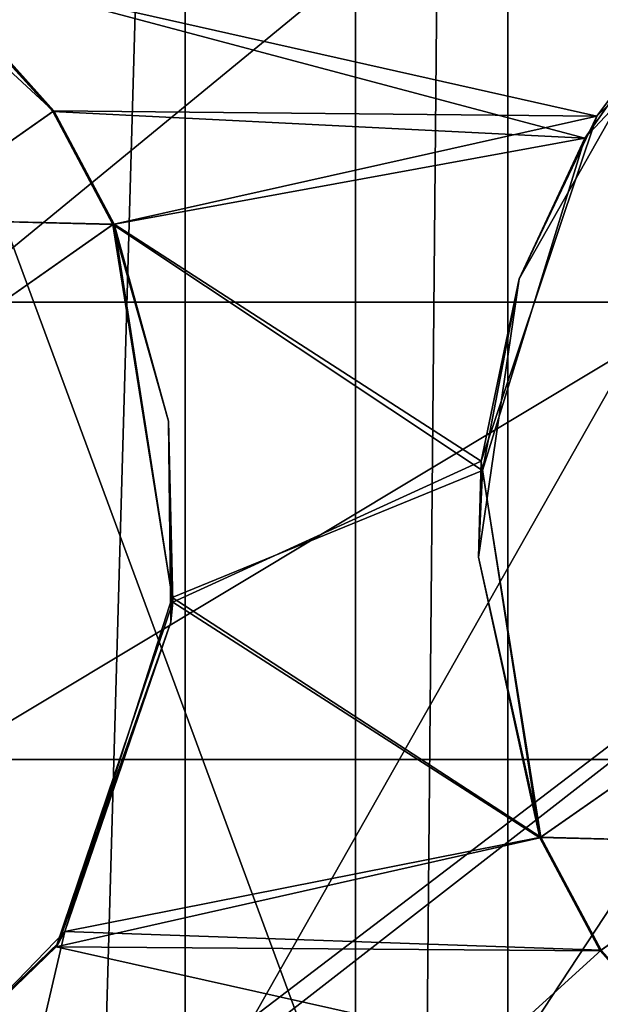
# Model space of a CAD drawing. Extents: x -3 to 104, y -79 to 161.
# Tile 134 of 203: x 59.17 to 63.74, y 61.39 to 69.13. Entities that reach past the tile are written whole.
import ezdxf

# ---------------------------------------------------------------- set-up
doc = ezdxf.new("R2010")
doc.units = 0
doc.header["$MEASUREMENT"] = 0

msp = doc.modelspace()

# ---------------------------------------------------------------- linework, layer by layer
for points in [[(61.810001, 130, -10.3), (58.099998, 0, -10.3), (58.099998, 130, -10.3)], [(61.810001, 0, -10.3), (58.099998, 0, -10.3), (61.810001, 130, -10.3)], [(61.810001, 0, -71.599998), (61.810001, 130, -71.599998), (63.009998, 130, -71.599998)], [(63.009998, 0, -71.599998), (61.810001, 0, -71.599998), (63.009998, 130, -71.599998)], [(61.810001, 130, -71.599998), (61.810001, 0, -10.3), (61.810001, 130, -10.3)], [(61.810001, 0, -71.599998), (61.810001, 0, -10.3), (61.810001, 130, -71.599998)], [(66.720001, 130, -10.3), (63.009998, 0, -10.3), (63.009998, 130, -10.3)], [(66.720001, 0, -10.3), (63.009998, 0, -10.3), (66.720001, 130, -10.3)], [(63.009998, 130, -10.3), (63.009998, 0, -71.599998), (63.009998, 130, -71.599998)], [(63.009998, 0, -10.3), (63.009998, 0, -71.599998), (63.009998, 130, -10.3)], [(39.471001, 29.076, 0.1), (39.238899, 116.759003, 0.1), (60.471001, 126.727997, 0.1)], [(39.471001, 29.076, 0.1), (60.471001, 126.727997, 0.1), (60.471001, 19.228001, 0.1)], [(60.471001, 19.228001, 17.299999), (60.471001, 126.727997, 17.299999), (72.336403, 70.811302, 17.299999)], [(60.471001, 126.727997, 17.299999), (60.471001, 19.228001, 17.299999), (60.471001, 19.228001, 0.1)], [(60.471001, 126.727997, 17.299999), (60.471001, 19.228001, 0.1), (60.471001, 126.727997, 0.1)], [(39.528702, 112.523003), (39.528702, 23.4326), (96.9217, 124.593002)], [(39.528702, 23.4326), (96.9217, 5.4074), (96.9217, 124.593002)], [(5.1713, 6.7213, -72.699997), (95.428703, 123.278999, -72.699997), (5.1713, 123.278999, -72.699997)], [(5.1713, 6.7213, -72.699997), (95.428703, 6.7213, -72.699997), (95.428703, 123.278999, -72.699997)], [(37.971001, 29.478001, 18.9), (72.336403, 70.811302, 18.9), (9.6776, 87.4431, 18.9)], [(72.509804, 70.052002, 54.099998), (9.6776, 22.179501, 54.099998), (9.6776, 87.4431, 54.099998)], [(53.037399, 83.789101, -74.699997), (69.927101, 38.094601, -74.699997), (45.672901, 38.094601, -74.699997)], [(60.995499, 83.774101, -74.699997), (69.927101, 38.094601, -74.699997), (53.037399, 83.789101, -74.699997)], [(61.6777, 83.774101, -74.699997), (69.927101, 38.094601, -74.699997), (60.995499, 83.774101, -74.699997)], [(61.9221, 83.774101, -74.699997), (69.927101, 38.094601, -74.699997), (61.6777, 83.774101, -74.699997)], [(67.884399, 83.780998, -74.699997), (69.927101, 38.094601, -74.699997), (61.9221, 83.774101, -74.699997)], [(66.386398, 73.311302, 55.700001), (29.7864, 73.311302, 55.700001), (40.586399, 66.911301, 55.700001)], [(66.386398, 73.311302, 55.700001), (40.586399, 66.911301, 55.700001), (46.586399, 66.911301, 55.700001)], [(66.386398, 73.311302, 55.700001), (46.586399, 66.911301, 55.700001), (52.586399, 66.911301, 55.700001)], [(52.586399, 66.911301, 55.700001), (58.586399, 66.911301, 55.700001), (66.386398, 73.311302, 55.700001)], [(58.586399, 66.911301, 55.700001), (64.586403, 66.911301, 55.700001), (66.386398, 73.311302, 55.700001)], [(72.509804, 70.052002, 18.9), (72.336403, 70.811302, 18.9), (37.971001, 29.478001, 18.9)], [(60.471001, 19.228001, 17.299999), (72.336403, 70.811302, 17.299999), (72.509804, 70.052002, 17.299999)], [(72.509804, 70.052002, 54.099998), (10.1631, 21.570601, 54.099998), (9.6776, 22.179501, 54.099998)], [(72.509804, 21.570601, 54.099998), (10.1631, 21.570601, 54.099998), (72.509804, 70.052002, 54.099998)], [(39.238899, 29.196899, 18.9), (72.509804, 70.052002, 18.9), (37.971001, 29.478001, 18.9)], [(72.9953, 69.4431, 18.9), (72.509804, 70.052002, 18.9), (39.238899, 29.196899, 18.9)], [(57.6017, 70.108002, 69.629799), (58.403, 69.569, 68.697502), (59.431702, 68.414001, 69.699303)], [(57.6017, 70.108002, 69.629799), (59.431702, 68.414001, 69.699303), (58.341, 69.605904, 70.349297)], [(72.509804, 70.052002, 17.299999), (72.9953, 69.4431, 17.299999), (60.471001, 19.228001, 17.299999)], [(58.403, 69.569, 68.697502), (65.414299, 70.0215, 68.524002), (63.712299, 68.374702, 68.662102)], [(63.712299, 68.374702, 68.662102), (65.414299, 70.0215, 68.524002), (64.1856, 69.007896, 69.566399)], [(58.341, 69.605904, 70.349297), (63.616501, 68.203003, 70.327103), (65.1735, 69.861801, 70.192703)], [(63.616501, 68.203003, 70.327103), (64.1856, 69.007896, 69.566399), (65.1735, 69.861801, 70.192703)], [(58.341, 69.605904, 70.349297), (59.426701, 68.410698, 70.400803), (63.616501, 68.203003, 70.327103)], [(58.341, 69.605904, 70.349297), (59.431702, 68.414001, 69.699303), (59.426701, 68.410698, 70.400803)], [(59.435101, 68.416199, 68.747299), (58.403, 69.569, 68.697502), (63.712299, 68.374702, 68.662102)], [(58.403, 69.569, 68.697502), (59.435101, 68.416199, 68.747299), (59.431702, 68.414001, 69.699303)], [(80.207298, 56.689499, 18.9), (72.9953, 69.4431, 18.9), (39.238899, 29.196899, 18.9)], [(72.9953, 69.4431, 17.299999), (72.9953, 22.179501, 17.299999), (60.471001, 19.228001, 17.299999)], [(63.099899, 67.095703, 69.697998), (63.712299, 68.374702, 68.662102), (64.1856, 69.007896, 69.566399)], [(63.099899, 67.095703, 69.697998), (64.1856, 69.007896, 69.566399), (63.616501, 68.203003, 70.327103)], [(58.219898, 67.565697, 69.7686), (59.431702, 68.414001, 69.699303), (59.906101, 67.524597, 69.740097)], [(58.219898, 67.565697, 69.7686), (59.426701, 68.410698, 70.400803), (59.431702, 68.414001, 69.699303)], [(58.219898, 67.565697, 70.469704), (59.900799, 67.521896, 70.441597), (59.426701, 68.410698, 70.400803)], [(58.219898, 67.565697, 70.469704), (59.426701, 68.410698, 70.400803), (58.219898, 67.565697, 69.7686)], [(59.426701, 68.410698, 70.400803), (59.900799, 67.521896, 70.441597), (63.616501, 68.203003, 70.327103)], [(59.435101, 68.416199, 68.747299), (59.91, 67.525803, 68.7883), (59.431702, 68.414001, 69.699303)], [(59.431702, 68.414001, 69.699303), (59.91, 67.525803, 68.7883), (59.906101, 67.524597, 69.740097)], [(59.91, 67.525803, 68.7883), (59.435101, 68.416199, 68.747299), (63.712299, 68.374702, 68.662102)], [(59.91, 67.525803, 68.7883), (63.712299, 68.374702, 68.662102), (62.799999, 65.659203, 68.826202)], [(62.799999, 65.659203, 68.826202), (63.712299, 68.374702, 68.662102), (63.099899, 67.095703, 69.697998)], [(59.900799, 67.521896, 70.441597), (62.810101, 65.585602, 70.482597), (63.616501, 68.203003, 70.327103)], [(62.810101, 65.585602, 70.482597), (63.099899, 67.095703, 69.697998), (63.616501, 68.203003, 70.327103)], [(58.219898, 67.565697, 70.469704), (58.729698, 66.701797, 70.506699), (59.900799, 67.521896, 70.441597)], [(58.729599, 66.701797, 69.805496), (58.219898, 67.565697, 69.7686), (59.906101, 67.524597, 69.740097)], [(59.900799, 67.521896, 70.441597), (58.729599, 66.701797, 69.805496), (59.906101, 67.524597, 69.740097)], [(59.900799, 67.521896, 70.441597), (58.729698, 66.701797, 70.506699), (58.729599, 66.701797, 69.805496)], [(59.906101, 67.524597, 69.740097), (60.338699, 65.975304, 69.812302), (59.900799, 67.521896, 70.441597)], [(59.900799, 67.521896, 70.441597), (60.366299, 64.588402, 70.5793), (62.810101, 65.585602, 70.482597)], [(59.900799, 67.521896, 70.441597), (60.338699, 65.975304, 69.812302), (60.366299, 64.588402, 70.5793)], [(59.91, 67.525803, 68.7883), (60.338699, 65.975304, 69.812302), (59.906101, 67.524597, 69.740097)], [(60.3722, 64.551804, 68.927696), (59.91, 67.525803, 68.7883), (62.799999, 65.659203, 68.826202)], [(59.91, 67.525803, 68.7883), (60.3722, 64.551804, 68.927696), (60.338699, 65.975304, 69.812302)], [(62.799999, 65.659203, 68.826202), (63.099899, 67.095703, 69.697998), (62.778702, 64.903503, 69.813698)], [(62.778702, 64.903503, 69.813698), (63.099899, 67.095703, 69.697998), (62.810101, 65.585602, 70.482597)], [(58.586399, 63.311298, 55.700001), (64.586403, 66.911301, 55.700001), (58.586399, 66.911301, 55.700001)], [(58.586399, 63.311298, 55.700001), (64.586403, 63.311298, 55.700001), (64.586403, 66.911301, 55.700001)], [(60.338699, 65.975304, 69.812302), (60.3722, 64.551804, 68.927696), (60.355701, 64.392502, 69.886299)], [(60.338699, 65.975304, 69.812302), (60.355701, 64.392502, 69.886299), (60.366299, 64.588402, 70.5793)], [(60.3722, 64.551804, 68.927696), (62.799999, 65.659203, 68.826202), (63.262798, 62.6968, 68.9459)], [(63.262798, 62.6968, 68.9459), (62.799999, 65.659203, 68.826202), (62.778702, 64.903503, 69.813698)], [(60.366299, 64.588402, 70.5793), (63.271999, 62.700699, 70.597801), (62.810101, 65.585602, 70.482597)], [(63.271999, 62.700699, 70.597801), (62.778702, 64.903503, 69.813698), (62.810101, 65.585602, 70.482597)], [(63.262798, 62.6968, 68.9459), (62.778702, 64.903503, 69.813698), (63.266602, 62.697899, 69.896797)], [(63.266602, 62.697899, 69.896797), (62.778702, 64.903503, 69.813698), (63.271999, 62.700699, 70.597801)], [(59.4548, 61.838501, 69.055397), (60.3722, 64.551804, 68.927696), (63.262798, 62.6968, 68.9459)], [(60.3722, 64.551804, 68.927696), (59.4548, 61.838501, 69.055397), (60.355701, 64.392502, 69.886299)], [(60.366299, 64.588402, 70.5793), (59.520901, 61.959, 70.703003), (63.271999, 62.700699, 70.597801)], [(60.355701, 64.392502, 69.886299), (59.520901, 61.959, 70.703003), (60.366299, 64.588402, 70.5793)], [(60.355701, 64.392502, 69.886299), (59.4548, 61.838501, 69.055397), (59.476002, 61.871399, 70.0047)], [(60.355701, 64.392502, 69.886299), (59.476002, 61.871399, 70.0047), (59.520901, 61.959, 70.703003)], [(63.271999, 62.700699, 70.597801), (64.4431, 63.520699, 70.538399), (63.266602, 62.697899, 69.896797)], [(63.266602, 62.697899, 69.896797), (64.4431, 63.520699, 70.538399), (64.4431, 63.520699, 69.837097)], [(63.266602, 62.697899, 69.896797), (64.4431, 63.520699, 69.837097), (64.952797, 62.656898, 69.860001)], [(63.271999, 62.700699, 70.597801), (64.952904, 62.656898, 70.561302), (64.4431, 63.520699, 70.538399)], [(58.586399, 54.2113, 55.700001), (64.586403, 54.2113, 55.700001), (64.586403, 63.311298, 55.700001)], [(58.586399, 54.2113, 55.700001), (64.586403, 63.311298, 55.700001), (58.586399, 63.311298, 55.700001)], [(59.4548, 61.838501, 69.055397), (63.262798, 62.6968, 68.9459), (63.737598, 61.806301, 68.968903)], [(59.520901, 61.959, 70.703003), (63.745998, 61.811798, 70.620598), (63.271999, 62.700699, 70.597801)], [(63.737598, 61.806301, 68.968903), (63.262798, 62.6968, 68.9459), (63.266602, 62.697899, 69.896797)], [(63.741001, 61.808498, 69.919701), (63.737598, 61.806301, 68.968903), (63.266602, 62.697899, 69.896797)], [(63.741001, 61.808498, 69.919701), (63.266602, 62.697899, 69.896797), (64.952797, 62.656898, 69.860001)], [(63.271999, 62.700699, 70.597801), (63.745998, 61.811798, 70.620598), (64.952904, 62.656898, 70.561302)], [(59.520901, 61.959, 70.703003), (57.932899, 60.3195, 70.787102), (58.341301, 56.9058, 70.867104)], [(59.476002, 61.871399, 70.0047), (57.932899, 60.3195, 70.787102), (59.520901, 61.959, 70.703003)], [(59.520901, 61.959, 70.703003), (58.341301, 56.9058, 70.867104), (63.745998, 61.811798, 70.620598)], [(59.476002, 61.871399, 70.0047), (57.7551, 60.1987, 69.140999), (57.716301, 60.175201, 70.092903)], [(59.476002, 61.871399, 70.0047), (57.716301, 60.175201, 70.092903), (57.932899, 60.3195, 70.787102)], [(59.4548, 61.838501, 69.055397), (57.7551, 60.1987, 69.140999), (59.476002, 61.871399, 70.0047)], [(57.7551, 60.1987, 69.140999), (59.4548, 61.838501, 69.055397), (64.769203, 60.6502, 68.985001)], [(59.4548, 61.838501, 69.055397), (63.737598, 61.806301, 68.968903), (64.769203, 60.6502, 68.985001)], [(58.341301, 56.9058, 70.867104), (64.835701, 60.609798, 70.6381), (63.745998, 61.811798, 70.620598)], [(64.769203, 60.6502, 68.985001), (63.737598, 61.806301, 68.968903), (63.741001, 61.808498, 69.919701)]]:
    msp.add_3dface(points)

doc.saveas('drawing.dxf')
